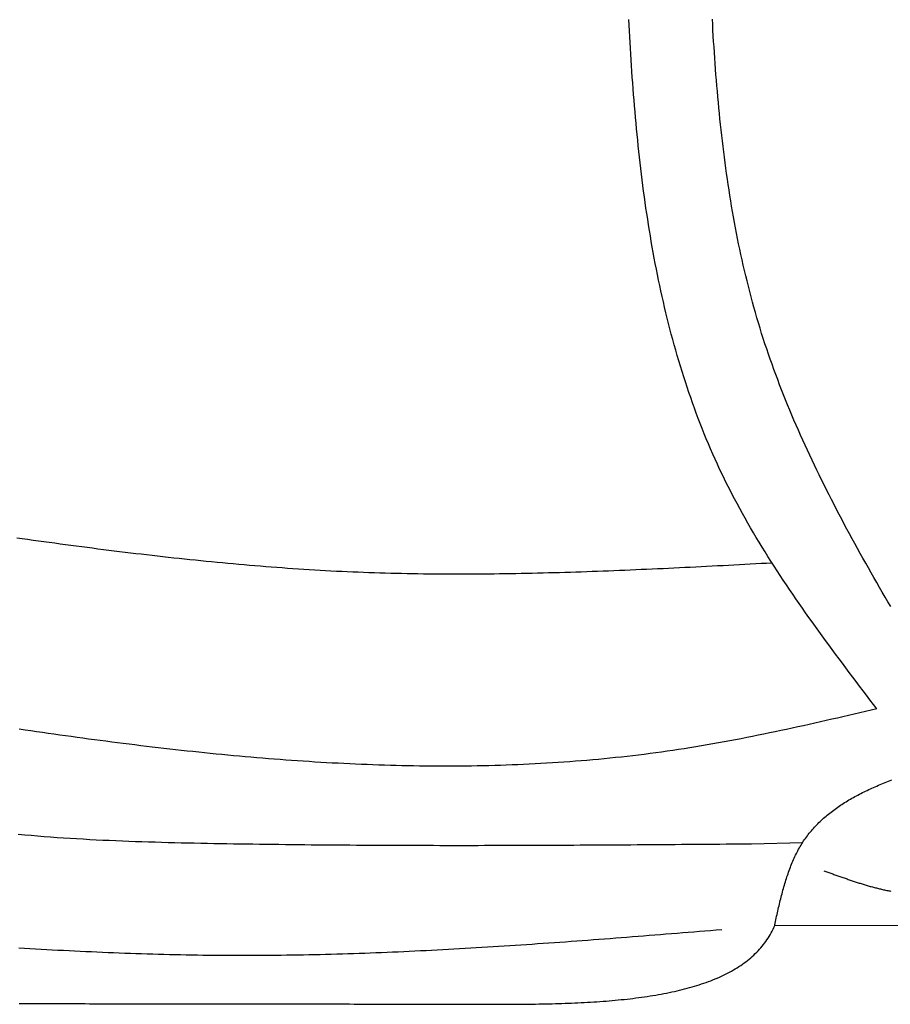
# Model space of a CAD drawing. Extents: x 715 to 7297, y 17 to 5960.
# Tile 24 of 90: x 1818 to 2533, y 3349 to 4158. Entities that reach past the tile are written whole.
import ezdxf

# ---------------------------------------------------------------- set-up
doc = ezdxf.new("R2010")
doc.units = 0
doc.layers.add('CAR', color=10, linetype='CONTINUOUS')

msp = doc.modelspace()

# ---------------------------------------------------------------- linework, layer by layer
at = {"layer": 'CAR'}
for p, q in [((2418.67, 3481.249), (2460.731, 3482.22)), ((2645.262, 3413.898), (2437.823, 3414.057))]:
    msp.add_line(p, q, dxfattribs=at)
for points in [[(2521.74, 3592.03, 0), (2518.9, 3595.77, 0), (2516.06, 3599.51, 0), (2513.23, 3603.25, 0), (2510.39, 3606.99, 0), (2507.56, 3610.74, 0), (2504.73, 3614.48, 0), (2501.91, 3618.23, 0), (2499.09, 3621.98, 0), (2496.28, 3625.73, 0), (2493.47, 3629.48, 0), (2490.67, 3633.24, 0), (2487.88, 3637, 0), (2485.09, 3640.76, 0), (2482.32, 3644.53, 0), (2479.56, 3648.3, 0), (2476.8, 3652.07, 0), (2474.06, 3655.85, 0), (2471.33, 3659.63, 0), (2468.61, 3663.42, 0), (2465.91, 3667.22, 0), (2463.22, 3671.02, 0), (2460.54, 3674.82, 0), (2457.88, 3678.63, 0), (2455.24, 3682.45, 0), (2452.61, 3686.28, 0), (2450.01, 3690.11, 0), (2447.42, 3693.95, 0), (2444.84, 3697.8, 0), (2442.29, 3701.65, 0), (2439.76, 3705.51, 0), (2437.25, 3709.39, 0), (2434.77, 3713.27, 0), (2432.3, 3717.15, 0), (2429.86, 3721.05, 0), (2427.44, 3724.96, 0), (2425.05, 3728.88, 0), (2422.68, 3732.81, 0), (2420.34, 3736.74, 0), (2418.03, 3740.69, 0), (2415.74, 3744.65, 0), (2413.48, 3748.62, 0), (2411.25, 3752.61, 0), (2409.06, 3756.6, 0), (2406.89, 3760.61, 0), (2404.75, 3764.62, 0), (2402.64, 3768.66, 0), (2400.57, 3772.7, 0), (2398.53, 3776.76, 0), (2396.53, 3780.83, 0), (2394.55, 3784.91, 0), (2392.61, 3789.01, 0), (2390.71, 3793.12, 0), (2388.84, 3797.24, 0), (2386.99, 3801.38, 0), (2385.19, 3805.53, 0), (2383.41, 3809.69, 0), (2381.66, 3813.86, 0), (2379.95, 3818.05, 0), (2378.27, 3822.25, 0), (2376.62, 3826.46, 0), (2374.99, 3830.68, 0), (2373.4, 3834.92, 0), (2371.84, 3839.17, 0), (2370.31, 3843.42, 0), (2368.8, 3847.69, 0), (2367.33, 3851.97, 0), (2365.88, 3856.27, 0), (2364.46, 3860.57, 0), (2363.07, 3864.88, 0), (2361.71, 3869.21, 0), (2360.37, 3873.55, 0), (2359.06, 3877.89, 0), (2357.78, 3882.25, 0), (2356.53, 3886.62, 0), (2355.3, 3891, 0), (2354.09, 3895.39, 0), (2352.91, 3899.78, 0), (2351.76, 3904.19, 0), (2350.63, 3908.61, 0), (2349.53, 3913.04, 0), (2348.45, 3917.48, 0), (2347.39, 3921.92, 0), (2346.36, 3926.38, 0), (2345.35, 3930.85, 0), (2344.36, 3935.32, 0), (2343.4, 3939.81, 0), (2342.46, 3944.3, 0), (2341.54, 3948.8, 0), (2340.64, 3953.31, 0), (2339.76, 3957.83, 0), (2338.91, 3962.35, 0), (2338.07, 3966.89, 0), (2337.26, 3971.43, 0), (2336.47, 3975.98, 0), (2335.69, 3980.54, 0), (2334.94, 3985.11, 0), (2334.21, 3989.68, 0), (2333.49, 3994.27, 0), (2332.79, 3998.86, 0), (2332.11, 4003.45, 0), (2331.45, 4008.06, 0), (2330.81, 4012.67, 0), (2330.18, 4017.28, 0), (2329.58, 4021.91, 0), (2328.99, 4026.54, 0), (2328.41, 4031.18, 0), (2327.85, 4035.82, 0), (2327.31, 4040.47, 0), (2326.78, 4045.13, 0), (2326.27, 4049.79, 0), (2325.77, 4054.46, 0), (2325.29, 4059.14, 0), (2324.82, 4063.82, 0), (2324.37, 4068.5, 0), (2323.93, 4073.19, 0), (2323.5, 4077.89, 0), (2323.09, 4082.59, 0), (2322.69, 4087.3, 0), (2322.3, 4092.01, 0), (2321.93, 4096.73, 0), (2321.56, 4101.45, 0), (2321.21, 4106.18, 0), (2320.87, 4110.91, 0), (2320.54, 4115.64, 0), (2320.22, 4120.38, 0), (2319.91, 4125.12, 0), (2319.61, 4129.87, 0), (2319.33, 4134.62, 0), (2319.05, 4139.38, 0), (2318.78, 4144.14, 0), (2318.52, 4148.9, 0), (2318.26, 4153.66, 0), (2318.02, 4158.43, 0)], [(2533.14, 3676.01, 0), (2530.82, 3679.98, 0), (2528.51, 3683.94, 0), (2526.2, 3687.91, 0), (2523.91, 3691.88, 0), (2521.62, 3695.86, 0), (2519.34, 3699.83, 0), (2517.08, 3703.81, 0), (2514.82, 3707.8, 0), (2512.57, 3711.78, 0), (2510.34, 3715.77, 0), (2508.11, 3719.76, 0), (2505.9, 3723.76, 0), (2503.69, 3727.76, 0), (2501.5, 3731.76, 0), (2499.33, 3735.77, 0), (2497.16, 3739.78, 0), (2495.01, 3743.79, 0), (2492.88, 3747.81, 0), (2490.76, 3751.84, 0), (2488.65, 3755.86, 0), (2486.56, 3759.9, 0), (2484.48, 3763.93, 0), (2482.42, 3767.97, 0), (2480.37, 3772.02, 0), (2478.34, 3776.07, 0), (2476.33, 3780.13, 0), (2474.34, 3784.19, 0), (2472.36, 3788.26, 0), (2470.4, 3792.33, 0), (2468.46, 3796.41, 0), (2466.54, 3800.49, 0), (2464.64, 3804.58, 0), (2462.76, 3808.68, 0), (2460.9, 3812.78, 0), (2459.06, 3816.89, 0), (2457.24, 3821, 0), (2455.44, 3825.12, 0), (2453.66, 3829.25, 0), (2451.9, 3833.38, 0), (2450.17, 3837.52, 0), (2448.46, 3841.67, 0), (2446.77, 3845.82, 0), (2445.11, 3849.98, 0), (2443.47, 3854.15, 0), (2441.85, 3858.33, 0), (2440.26, 3862.51, 0), (2438.69, 3866.7, 0), (2437.15, 3870.9, 0), (2435.64, 3875.1, 0), (2434.15, 3879.32, 0), (2432.69, 3883.54, 0), (2431.25, 3887.77, 0), (2429.84, 3892.01, 0), (2428.46, 3896.25, 0), (2427.11, 3900.51, 0), (2425.79, 3904.77, 0), (2424.49, 3909.04, 0), (2423.22, 3913.32, 0), (2421.98, 3917.61, 0), (2420.77, 3921.91, 0), (2419.59, 3926.21, 0), (2418.43, 3930.52, 0), (2417.29, 3934.84, 0), (2416.19, 3939.17, 0), (2415.1, 3943.51, 0), (2414.05, 3947.85, 0), (2413.02, 3952.2, 0), (2412.01, 3956.56, 0), (2411.03, 3960.93, 0), (2410.07, 3965.3, 0), (2409.13, 3969.68, 0), (2408.22, 3974.07, 0), (2407.33, 3978.46, 0), (2406.46, 3982.86, 0), (2405.62, 3987.27, 0), (2404.8, 3991.68, 0), (2403.99, 3996.1, 0), (2403.21, 4000.53, 0), (2402.45, 4004.96, 0), (2401.71, 4009.4, 0), (2401, 4013.84, 0), (2400.3, 4018.3, 0), (2399.62, 4022.75, 0), (2398.96, 4027.21, 0), (2398.32, 4031.68, 0), (2397.69, 4036.16, 0), (2397.09, 4040.64, 0), (2396.5, 4045.12, 0), (2395.93, 4049.61, 0), (2395.38, 4054.11, 0), (2394.84, 4058.61, 0), (2394.32, 4063.11, 0), (2393.82, 4067.62, 0), (2393.33, 4072.13, 0), (2392.86, 4076.65, 0), (2392.4, 4081.18, 0), (2391.96, 4085.71, 0), (2391.53, 4090.24, 0), (2391.12, 4094.77, 0), (2390.72, 4099.32, 0), (2390.33, 4103.86, 0), (2389.96, 4108.41, 0), (2389.6, 4112.96, 0), (2389.25, 4117.52, 0), (2388.92, 4122.08, 0), (2388.59, 4126.64, 0), (2388.28, 4131.21, 0), (2387.98, 4135.78, 0), (2387.69, 4140.35, 0), (2387.41, 4144.93, 0), (2387.14, 4149.51, 0), (2386.88, 4154.09, 0), (2386.62, 4158.68, 0)], [(2435.7, 3711.8, 0), (2431.22, 3711.57, 0), (2426.74, 3711.33, 0), (2422.26, 3711.09, 0), (2417.78, 3710.85, 0), (2413.3, 3710.61, 0), (2408.82, 3710.37, 0), (2404.33, 3710.14, 0), (2399.85, 3709.9, 0), (2395.37, 3709.67, 0), (2390.89, 3709.44, 0), (2386.41, 3709.21, 0), (2381.93, 3708.98, 0), (2377.45, 3708.75, 0), (2372.97, 3708.52, 0), (2368.49, 3708.3, 0), (2364.01, 3708.08, 0), (2359.53, 3707.86, 0), (2355.05, 3707.64, 0), (2350.58, 3707.43, 0), (2346.1, 3707.21, 0), (2341.62, 3707, 0), (2337.14, 3706.8, 0), (2332.66, 3706.6, 0), (2328.18, 3706.4, 0), (2323.7, 3706.2, 0), (2319.22, 3706.01, 0), (2314.75, 3705.82, 0), (2310.27, 3705.64, 0), (2305.79, 3705.46, 0), (2301.31, 3705.28, 0), (2296.83, 3705.11, 0), (2292.36, 3704.94, 0), (2287.88, 3704.78, 0), (2283.4, 3704.62, 0), (2278.93, 3704.47, 0), (2274.45, 3704.32, 0), (2269.97, 3704.18, 0), (2265.5, 3704.04, 0), (2261.02, 3703.91, 0), (2256.55, 3703.78, 0), (2252.07, 3703.66, 0), (2247.6, 3703.55, 0), (2243.12, 3703.44, 0), (2238.65, 3703.33, 0), (2234.17, 3703.24, 0), (2229.7, 3703.15, 0), (2225.23, 3703.07, 0), (2220.75, 3702.99, 0), (2216.28, 3702.92, 0), (2211.81, 3702.86, 0), (2207.33, 3702.81, 0), (2202.86, 3702.76, 0), (2198.39, 3702.72, 0), (2193.92, 3702.69, 0), (2189.45, 3702.66, 0), (2184.98, 3702.65, 0), (2180.51, 3702.64, 0), (2176.04, 3702.64, 0), (2171.57, 3702.65, 0), (2167.1, 3702.66, 0), (2162.63, 3702.69, 0), (2158.16, 3702.72, 0), (2153.7, 3702.77, 0), (2149.23, 3702.82, 0), (2144.76, 3702.88, 0), (2140.3, 3702.95, 0), (2135.83, 3703.03, 0), (2131.36, 3703.12, 0), (2126.9, 3703.22, 0), (2122.43, 3703.33, 0), (2117.97, 3703.46, 0), (2113.51, 3703.59, 0), (2109.04, 3703.73, 0), (2104.58, 3703.88, 0), (2100.12, 3704.04, 0), (2095.66, 3704.21, 0), (2091.19, 3704.4, 0), (2086.73, 3704.59, 0), (2082.27, 3704.8, 0), (2077.81, 3705.02, 0), (2073.35, 3705.25, 0), (2068.89, 3705.49, 0), (2064.44, 3705.74, 0), (2059.98, 3706, 0), (2055.52, 3706.27, 0), (2051.06, 3706.55, 0), (2046.61, 3706.84, 0), (2042.15, 3707.14, 0), (2037.69, 3707.45, 0), (2033.24, 3707.77, 0), (2028.78, 3708.1, 0), (2024.33, 3708.43, 0), (2019.88, 3708.78, 0), (2015.42, 3709.14, 0), (2010.97, 3709.5, 0), (2006.52, 3709.88, 0), (2002.06, 3710.26, 0), (1997.61, 3710.65, 0), (1993.16, 3711.05, 0), (1988.71, 3711.46, 0), (1984.26, 3711.88, 0), (1979.81, 3712.3, 0), (1975.36, 3712.73, 0), (1970.91, 3713.17, 0), (1966.46, 3713.62, 0), (1962.01, 3714.07, 0), (1957.56, 3714.54, 0), (1953.11, 3715, 0), (1948.66, 3715.48, 0), (1944.22, 3715.96, 0), (1939.77, 3716.45, 0), (1935.32, 3716.95, 0), (1930.87, 3717.45, 0), (1926.43, 3717.96, 0), (1921.98, 3718.47, 0), (1917.53, 3719, 0), (1913.09, 3719.52, 0), (1908.64, 3720.05, 0), (1904.2, 3720.59, 0), (1899.75, 3721.14, 0), (1895.31, 3721.69, 0), (1890.86, 3722.24, 0), (1886.42, 3722.8, 0), (1881.97, 3723.36, 0), (1877.53, 3723.93, 0), (1873.09, 3724.51, 0), (1868.64, 3725.08, 0), (1864.2, 3725.67, 0), (1859.76, 3726.25, 0), (1855.31, 3726.84, 0), (1850.87, 3727.44, 0), (1846.43, 3728.04, 0), (1841.98, 3728.64, 0), (1837.54, 3729.25, 0), (1833.1, 3729.86, 0), (1828.66, 3730.47, 0), (1824.22, 3731.08, 0), (1819.77, 3731.7, 0), (1815.33, 3732.33, 0)], [(2521.74, 3592.03, 0), (2517.1, 3590.95, 0), (2512.46, 3589.88, 0), (2507.83, 3588.8, 0), (2503.19, 3587.73, 0), (2498.55, 3586.66, 0), (2493.91, 3585.59, 0), (2489.27, 3584.53, 0), (2484.63, 3583.47, 0), (2479.99, 3582.41, 0), (2475.35, 3581.36, 0), (2470.71, 3580.32, 0), (2466.06, 3579.28, 0), (2461.42, 3578.25, 0), (2456.77, 3577.23, 0), (2452.13, 3576.21, 0), (2447.48, 3575.21, 0), (2442.83, 3574.21, 0), (2438.18, 3573.23, 0), (2433.53, 3572.25, 0), (2428.88, 3571.29, 0), (2424.22, 3570.34, 0), (2419.57, 3569.4, 0), (2414.91, 3568.47, 0), (2410.25, 3567.56, 0), (2405.59, 3566.66, 0), (2400.93, 3565.78, 0), (2396.26, 3564.91, 0), (2391.6, 3564.06, 0), (2386.93, 3563.23, 0), (2382.25, 3562.41, 0), (2377.58, 3561.61, 0), (2372.91, 3560.83, 0), (2368.23, 3560.07, 0), (2363.55, 3559.32, 0), (2358.86, 3558.6, 0), (2354.18, 3557.9, 0), (2349.49, 3557.22, 0), (2344.8, 3556.56, 0), (2340.1, 3555.92, 0), (2335.41, 3555.3, 0), (2330.71, 3554.7, 0), (2326.01, 3554.11, 0), (2321.3, 3553.55, 0), (2316.6, 3553.01, 0), (2311.89, 3552.48, 0), (2307.18, 3551.98, 0), (2302.47, 3551.49, 0), (2297.75, 3551.03, 0), (2293.04, 3550.58, 0), (2288.32, 3550.15, 0), (2283.6, 3549.73, 0), (2278.88, 3549.34, 0), (2274.15, 3548.96, 0), (2269.42, 3548.61, 0), (2264.7, 3548.27, 0), (2259.97, 3547.94, 0), (2255.23, 3547.64, 0), (2250.5, 3547.35, 0), (2245.77, 3547.08, 0), (2241.03, 3546.82, 0), (2236.29, 3546.59, 0), (2231.55, 3546.37, 0), (2226.81, 3546.16, 0), (2222.06, 3545.98, 0), (2217.32, 3545.81, 0), (2212.57, 3545.65, 0), (2207.83, 3545.51, 0), (2203.08, 3545.39, 0), (2198.33, 3545.28, 0), (2193.57, 3545.19, 0), (2188.82, 3545.12, 0), (2184.07, 3545.06, 0), (2179.31, 3545.01, 0), (2174.55, 3544.98, 0), (2169.8, 3544.97, 0), (2165.04, 3544.97, 0), (2160.28, 3544.98, 0), (2155.52, 3545.01, 0), (2150.76, 3545.05, 0), (2145.99, 3545.11, 0), (2141.23, 3545.18, 0), (2136.47, 3545.27, 0), (2131.7, 3545.36, 0), (2126.94, 3545.48, 0), (2122.17, 3545.6, 0), (2117.4, 3545.74, 0), (2112.63, 3545.9, 0), (2107.87, 3546.06, 0), (2103.1, 3546.24, 0), (2098.33, 3546.43, 0), (2093.56, 3546.64, 0), (2088.79, 3546.85, 0), (2084.02, 3547.08, 0), (2079.24, 3547.32, 0), (2074.47, 3547.58, 0), (2069.7, 3547.84, 0), (2064.93, 3548.12, 0), (2060.16, 3548.41, 0), (2055.38, 3548.71, 0), (2050.61, 3549.02, 0), (2045.84, 3549.35, 0), (2041.07, 3549.68, 0), (2036.29, 3550.03, 0), (2031.52, 3550.38, 0), (2026.75, 3550.75, 0), (2021.97, 3551.13, 0), (2017.2, 3551.52, 0), (2012.43, 3551.91, 0), (2007.66, 3552.32, 0), (2002.89, 3552.74, 0), (1998.11, 3553.17, 0), (1993.34, 3553.61, 0), (1988.57, 3554.05, 0), (1983.8, 3554.51, 0), (1979.03, 3554.98, 0), (1974.26, 3555.45, 0), (1969.49, 3555.94, 0), (1964.72, 3556.43, 0), (1959.96, 3556.93, 0), (1955.19, 3557.44, 0), (1950.42, 3557.96, 0), (1945.66, 3558.49, 0), (1940.89, 3559.02, 0), (1936.13, 3559.57, 0), (1931.36, 3560.12, 0), (1926.6, 3560.68, 0), (1921.84, 3561.25, 0), (1917.08, 3561.82, 0), (1912.32, 3562.4, 0), (1907.56, 3562.99, 0), (1902.8, 3563.59, 0), (1898.04, 3564.19, 0), (1893.29, 3564.8, 0), (1888.53, 3565.41, 0), (1883.78, 3566.04, 0), (1879.03, 3566.67, 0), (1874.28, 3567.3, 0), (1869.53, 3567.94, 0), (1864.78, 3568.59, 0), (1860.03, 3569.24, 0), (1855.29, 3569.9, 0), (1850.54, 3570.56, 0), (1845.8, 3571.23, 0), (1841.06, 3571.91, 0), (1836.32, 3572.59, 0), (1831.58, 3573.27, 0), (1826.85, 3573.96, 0), (1822.11, 3574.66, 0), (1817.38, 3575.35, 0)], [(2438.11, 3415.92, 0), (2438.43, 3417.37, 0), (2438.76, 3418.81, 0), (2439.08, 3420.25, 0), (2439.41, 3421.69, 0), (2439.74, 3423.13, 0), (2440.06, 3424.56, 0), (2440.39, 3426, 0), (2440.73, 3427.43, 0), (2441.06, 3428.87, 0), (2441.4, 3430.3, 0), (2441.74, 3431.72, 0), (2442.09, 3433.15, 0), (2442.43, 3434.57, 0), (2442.79, 3435.98, 0), (2443.14, 3437.4, 0), (2443.5, 3438.81, 0), (2443.87, 3440.21, 0), (2444.24, 3441.61, 0), (2444.62, 3443.01, 0), (2445, 3444.4, 0), (2445.39, 3445.79, 0), (2445.79, 3447.17, 0), (2446.19, 3448.54, 0), (2446.61, 3449.91, 0), (2447.02, 3451.27, 0), (2447.45, 3452.62, 0), (2447.89, 3453.97, 0), (2448.33, 3455.31, 0), (2448.78, 3456.64, 0), (2449.24, 3457.97, 0), (2449.71, 3459.29, 0), (2450.19, 3460.6, 0), (2450.68, 3461.9, 0), (2451.18, 3463.19, 0), (2451.69, 3464.47, 0), (2452.22, 3465.74, 0), (2452.75, 3467.01, 0), (2453.3, 3468.26, 0), (2453.85, 3469.5, 0), (2454.42, 3470.74, 0), (2455.01, 3471.96, 0), (2455.6, 3473.17, 0), (2456.21, 3474.37, 0), (2456.83, 3475.56, 0), (2457.47, 3476.74, 0), (2458.12, 3477.9, 0), (2458.78, 3479.05, 0), (2459.46, 3480.19, 0), (2460.16, 3481.32, 0), (2460.87, 3482.43, 0), (2461.59, 3483.54, 0), (2462.33, 3484.63, 0), (2463.09, 3485.7, 0), (2463.86, 3486.77, 0), (2464.64, 3487.82, 0), (2465.44, 3488.86, 0), (2466.25, 3489.89, 0), (2467.07, 3490.91, 0), (2467.91, 3491.91, 0), (2468.76, 3492.9, 0), (2469.63, 3493.89, 0), (2470.51, 3494.86, 0), (2471.4, 3495.82, 0), (2472.31, 3496.77, 0), (2473.22, 3497.7, 0), (2474.16, 3498.63, 0), (2475.1, 3499.54, 0), (2476.06, 3500.45, 0), (2477.03, 3501.34, 0), (2478.01, 3502.23, 0), (2479, 3503.1, 0), (2480.01, 3503.97, 0), (2481.02, 3504.82, 0), (2482.05, 3505.66, 0), (2483.09, 3506.5, 0), (2484.15, 3507.32, 0), (2485.21, 3508.14, 0), (2486.28, 3508.94, 0), (2487.37, 3509.74, 0), (2488.47, 3510.52, 0), (2489.57, 3511.3, 0), (2490.69, 3512.07, 0), (2491.82, 3512.83, 0), (2492.96, 3513.58, 0), (2494.11, 3514.32, 0), (2495.27, 3515.06, 0), (2496.44, 3515.78, 0), (2497.62, 3516.5, 0), (2498.81, 3517.21, 0), (2500, 3517.91, 0), (2501.21, 3518.6, 0), (2502.43, 3519.28, 0), (2503.66, 3519.96, 0), (2504.89, 3520.63, 0), (2506.14, 3521.29, 0), (2507.39, 3521.95, 0), (2508.65, 3522.59, 0), (2509.92, 3523.23, 0), (2511.2, 3523.86, 0), (2512.48, 3524.49, 0), (2513.78, 3525.11, 0), (2515.08, 3525.72, 0), (2516.39, 3526.33, 0), (2517.71, 3526.93, 0), (2519.03, 3527.52, 0), (2520.37, 3528.11, 0), (2521.71, 3528.69, 0), (2523.05, 3529.26, 0), (2524.41, 3529.83, 0), (2525.77, 3530.39, 0), (2527.14, 3530.95, 0), (2528.51, 3531.5, 0), (2529.89, 3532.05, 0), (2531.28, 3532.59, 0), (2532.67, 3533.12, 0), (2534.07, 3533.65, 0)], [(1816.49, 3489.17, 0), (1821.81, 3488.68, 0), (1827.12, 3488.2, 0), (1832.45, 3487.76, 0), (1837.78, 3487.33, 0), (1843.11, 3486.92, 0), (1848.45, 3486.53, 0), (1853.79, 3486.17, 0), (1859.14, 3485.82, 0), (1864.49, 3485.49, 0), (1869.85, 3485.17, 0), (1875.21, 3484.88, 0), (1880.57, 3484.6, 0), (1885.93, 3484.33, 0), (1891.3, 3484.08, 0), (1896.66, 3483.85, 0), (1902.03, 3483.63, 0), (1907.4, 3483.42, 0), (1912.77, 3483.22, 0), (1918.14, 3483.04, 0), (1923.52, 3482.86, 0), (1928.89, 3482.7, 0), (1934.26, 3482.54, 0), (1939.63, 3482.4, 0), (1945, 3482.26, 0), (1950.37, 3482.14, 0), (1955.74, 3482.02, 0), (1961.1, 3481.9, 0), (1966.47, 3481.79, 0), (1971.83, 3481.69, 0), (1977.18, 3481.59, 0), (1982.54, 3481.5, 0), (1987.89, 3481.4, 0), (1993.24, 3481.32, 0), (1998.58, 3481.23, 0), (2003.92, 3481.15, 0), (2009.26, 3481.07, 0), (2014.59, 3481, 0), (2019.92, 3480.92, 0), (2025.25, 3480.85, 0), (2030.58, 3480.79, 0), (2035.9, 3480.72, 0), (2041.22, 3480.66, 0), (2046.53, 3480.61, 0), (2051.84, 3480.55, 0), (2057.15, 3480.5, 0), (2062.46, 3480.45, 0), (2067.76, 3480.4, 0), (2073.06, 3480.36, 0), (2078.36, 3480.31, 0), (2083.65, 3480.27, 0), (2088.94, 3480.24, 0), (2094.23, 3480.2, 0), (2099.52, 3480.17, 0), (2104.8, 3480.14, 0), (2110.08, 3480.11, 0), (2115.36, 3480.09, 0), (2120.64, 3480.07, 0), (2125.91, 3480.05, 0), (2131.18, 3480.03, 0), (2136.45, 3480.01, 0), (2141.72, 3480, 0), (2146.98, 3479.99, 0), (2152.25, 3479.98, 0), (2157.51, 3479.97, 0), (2162.76, 3479.96, 0), (2168.02, 3479.96, 0), (2173.27, 3479.96, 0), (2178.52, 3479.95, 0), (2183.77, 3479.96, 0), (2189.02, 3479.96, 0), (2194.27, 3479.96, 0), (2199.51, 3479.97, 0), (2204.75, 3479.98, 0), (2210, 3479.99, 0), (2215.23, 3480, 0), (2220.47, 3480.01, 0), (2225.71, 3480.03, 0), (2230.94, 3480.04, 0), (2236.17, 3480.06, 0), (2241.4, 3480.08, 0), (2246.63, 3480.1, 0), (2251.86, 3480.12, 0), (2257.09, 3480.14, 0), (2262.31, 3480.17, 0), (2267.54, 3480.19, 0), (2272.76, 3480.22, 0), (2277.98, 3480.25, 0), (2283.2, 3480.27, 0), (2288.42, 3480.3, 0), (2293.64, 3480.33, 0), (2298.86, 3480.36, 0), (2304.07, 3480.4, 0), (2309.29, 3480.43, 0), (2314.5, 3480.46, 0), (2319.72, 3480.5, 0), (2324.93, 3480.53, 0), (2330.14, 3480.57, 0), (2335.35, 3480.6, 0), (2340.56, 3480.64, 0), (2345.77, 3480.68, 0), (2350.98, 3480.72, 0), (2356.19, 3480.76, 0), (2361.4, 3480.8, 0), (2366.61, 3480.84, 0), (2371.82, 3480.88, 0), (2377.02, 3480.92, 0), (2382.23, 3480.96, 0), (2387.44, 3481, 0), (2392.64, 3481.04, 0), (2397.85, 3481.08, 0), (2403.05, 3481.12, 0), (2408.26, 3481.16, 0), (2413.46, 3481.21, 0), (2418.67, 3481.25, 0)], [(2478.22, 3459.14, 0), (2479.04, 3458.83, 0), (2479.87, 3458.53, 0), (2480.69, 3458.23, 0), (2481.52, 3457.93, 0), (2482.34, 3457.62, 0), (2483.17, 3457.32, 0), (2484, 3457.02, 0), (2484.82, 3456.72, 0), (2485.65, 3456.42, 0), (2486.47, 3456.12, 0), (2487.3, 3455.82, 0), (2488.12, 3455.52, 0), (2488.95, 3455.23, 0), (2489.78, 3454.93, 0), (2490.6, 3454.63, 0), (2491.43, 3454.34, 0), (2492.25, 3454.05, 0), (2493.08, 3453.75, 0), (2493.91, 3453.46, 0), (2494.74, 3453.17, 0), (2495.56, 3452.88, 0), (2496.39, 3452.6, 0), (2497.22, 3452.31, 0), (2498.05, 3452.02, 0), (2498.87, 3451.74, 0), (2499.7, 3451.46, 0), (2500.53, 3451.18, 0), (2501.36, 3450.9, 0), (2502.19, 3450.63, 0), (2503.02, 3450.35, 0), (2503.85, 3450.08, 0), (2504.68, 3449.81, 0), (2505.51, 3449.54, 0), (2506.34, 3449.28, 0), (2507.17, 3449.01, 0), (2508, 3448.75, 0), (2508.84, 3448.49, 0), (2509.67, 3448.24, 0), (2510.5, 3447.98, 0), (2511.33, 3447.73, 0), (2512.17, 3447.49, 0), (2513, 3447.24, 0), (2513.84, 3447, 0), (2514.67, 3446.76, 0), (2515.51, 3446.52, 0), (2516.34, 3446.28, 0), (2517.18, 3446.05, 0), (2518.02, 3445.82, 0), (2518.85, 3445.6, 0), (2519.69, 3445.38, 0), (2520.53, 3445.16, 0), (2521.37, 3444.94, 0), (2522.21, 3444.73, 0), (2523.05, 3444.52, 0), (2523.89, 3444.32, 0), (2524.73, 3444.12, 0), (2525.57, 3443.92, 0), (2526.41, 3443.73, 0), (2527.26, 3443.54, 0), (2528.1, 3443.35, 0), (2528.94, 3443.17, 0), (2529.79, 3442.99, 0), (2530.63, 3442.82, 0), (2531.48, 3442.65, 0), (2532.33, 3442.48, 0), (2533.17, 3442.32, 0)], [(2171.97, 3349.53, 0), (2174.78, 3349.51, 0), (2177.58, 3349.5, 0), (2180.39, 3349.48, 0), (2183.2, 3349.46, 0), (2186, 3349.45, 0), (2188.81, 3349.43, 0), (2191.61, 3349.42, 0), (2194.41, 3349.41, 0), (2197.21, 3349.4, 0), (2200, 3349.39, 0), (2202.8, 3349.38, 0), (2205.59, 3349.38, 0), (2208.37, 3349.38, 0), (2211.16, 3349.38, 0), (2213.94, 3349.38, 0), (2216.71, 3349.39, 0), (2219.49, 3349.39, 0), (2222.25, 3349.41, 0), (2225.01, 3349.42, 0), (2227.77, 3349.44, 0), (2230.52, 3349.47, 0), (2233.27, 3349.49, 0), (2236.01, 3349.53, 0), (2238.75, 3349.56, 0), (2241.47, 3349.6, 0), (2244.19, 3349.65, 0), (2246.91, 3349.7, 0), (2249.62, 3349.76, 0), (2252.32, 3349.82, 0), (2255.01, 3349.89, 0), (2257.69, 3349.96, 0), (2260.37, 3350.04, 0), (2263.04, 3350.13, 0), (2265.7, 3350.22, 0), (2268.34, 3350.32, 0), (2270.99, 3350.42, 0), (2273.62, 3350.54, 0), (2276.24, 3350.66, 0), (2278.85, 3350.78, 0), (2281.45, 3350.92, 0), (2284.04, 3351.06, 0), (2286.62, 3351.21, 0), (2289.18, 3351.37, 0), (2291.74, 3351.54, 0), (2294.29, 3351.72, 0), (2296.82, 3351.9, 0), (2299.34, 3352.09, 0), (2301.85, 3352.3, 0), (2304.34, 3352.51, 0), (2306.82, 3352.73, 0), (2309.29, 3352.96, 0), (2311.75, 3353.21, 0), (2314.19, 3353.46, 0), (2316.62, 3353.72, 0), (2319.03, 3353.99, 0), (2321.43, 3354.28, 0), (2323.81, 3354.57, 0), (2326.18, 3354.88, 0), (2328.53, 3355.19, 0), (2330.87, 3355.52, 0), (2333.19, 3355.86, 0), (2335.5, 3356.22, 0), (2337.79, 3356.58, 0), (2340.06, 3356.96, 0), (2342.31, 3357.35, 0), (2344.55, 3357.75, 0), (2346.77, 3358.16, 0), (2348.97, 3358.59, 0), (2351.16, 3359.03, 0), (2353.32, 3359.49, 0), (2355.47, 3359.96, 0), (2357.6, 3360.44, 0), (2359.71, 3360.93, 0), (2361.8, 3361.44, 0), (2363.87, 3361.97, 0), (2365.92, 3362.51, 0), (2367.95, 3363.06, 0), (2369.96, 3363.63, 0), (2371.95, 3364.22, 0), (2373.92, 3364.82, 0), (2375.86, 3365.43, 0), (2377.79, 3366.07, 0), (2379.69, 3366.71, 0), (2381.57, 3367.38, 0), (2383.43, 3368.06, 0), (2385.27, 3368.76, 0), (2387.08, 3369.47, 0), (2388.87, 3370.2, 0), (2390.64, 3370.95, 0), (2392.38, 3371.71, 0), (2394.1, 3372.5, 0), (2395.8, 3373.3, 0), (2397.47, 3374.12, 0), (2399.11, 3374.95, 0), (2400.73, 3375.81, 0), (2402.33, 3376.68, 0), (2403.9, 3377.58, 0), (2405.44, 3378.49, 0), (2406.96, 3379.42, 0), (2408.45, 3380.37, 0), (2409.92, 3381.34, 0), (2411.36, 3382.33, 0), (2412.77, 3383.34, 0), (2414.15, 3384.37, 0), (2415.51, 3385.42, 0), (2416.84, 3386.49, 0), (2418.14, 3387.58, 0), (2419.41, 3388.69, 0), (2420.66, 3389.83, 0), (2421.87, 3390.98, 0), (2423.06, 3392.16, 0), (2424.21, 3393.35, 0), (2425.34, 3394.57, 0), (2426.43, 3395.82, 0), (2427.5, 3397.08, 0), (2428.53, 3398.37, 0), (2429.54, 3399.67, 0), (2430.51, 3401.01, 0), (2431.45, 3402.36, 0), (2432.36, 3403.74, 0), (2433.24, 3405.14, 0), (2434.09, 3406.57, 0), (2434.9, 3408.02, 0), (2435.68, 3409.49, 0), (2436.43, 3410.99, 0), (2437.14, 3412.51, 0), (2437.82, 3414.06, 0)], [(2437.82, 3414.06, 0), (2437.83, 3414.07, 0), (2437.83, 3414.08, 0), (2437.83, 3414.09, 0), (2437.84, 3414.1, 0), (2437.84, 3414.11, 0), (2437.84, 3414.13, 0), (2437.85, 3414.14, 0), (2437.85, 3414.15, 0), (2437.85, 3414.16, 0), (2437.86, 3414.17, 0), (2437.86, 3414.18, 0), (2437.86, 3414.19, 0), (2437.87, 3414.21, 0), (2437.87, 3414.22, 0), (2437.87, 3414.23, 0), (2437.88, 3414.24, 0), (2437.88, 3414.25, 0), (2437.88, 3414.26, 0), (2437.89, 3414.27, 0), (2437.89, 3414.29, 0), (2437.89, 3414.3, 0), (2437.9, 3414.31, 0), (2437.9, 3414.32, 0), (2437.9, 3414.33, 0), (2437.91, 3414.34, 0), (2437.91, 3414.36, 0), (2437.91, 3414.37, 0), (2437.92, 3414.38, 0), (2437.92, 3414.39, 0), (2437.92, 3414.4, 0), (2437.93, 3414.41, 0), (2437.93, 3414.42, 0), (2437.93, 3414.44, 0), (2437.93, 3414.45, 0), (2437.94, 3414.46, 0), (2437.94, 3414.47, 0), (2437.94, 3414.48, 0), (2437.95, 3414.49, 0), (2437.95, 3414.51, 0), (2437.95, 3414.52, 0), (2437.96, 3414.53, 0), (2437.96, 3414.54, 0), (2437.96, 3414.55, 0), (2437.96, 3414.56, 0), (2437.97, 3414.57, 0), (2437.97, 3414.59, 0), (2437.97, 3414.6, 0), (2437.97, 3414.61, 0), (2437.98, 3414.62, 0), (2437.98, 3414.63, 0), (2437.98, 3414.64, 0), (2437.99, 3414.66, 0), (2437.99, 3414.67, 0), (2437.99, 3414.68, 0), (2437.99, 3414.69, 0), (2438, 3414.7, 0), (2438, 3414.71, 0), (2438, 3414.73, 0), (2438, 3414.74, 0), (2438, 3414.75, 0), (2438.01, 3414.76, 0), (2438.01, 3414.77, 0), (2438.01, 3414.78, 0), (2438.01, 3414.8, 0), (2438.02, 3414.81, 0), (2438.02, 3414.82, 0), (2438.02, 3414.83, 0), (2438.02, 3414.84, 0), (2438.02, 3414.85, 0), (2438.03, 3414.87, 0), (2438.03, 3414.88, 0), (2438.03, 3414.89, 0), (2438.03, 3414.9, 0), (2438.03, 3414.91, 0), (2438.04, 3414.92, 0), (2438.04, 3414.94, 0), (2438.04, 3414.95, 0), (2438.04, 3414.96, 0), (2438.04, 3414.97, 0), (2438.04, 3414.98, 0), (2438.05, 3415, 0), (2438.05, 3415.01, 0), (2438.05, 3415.02, 0), (2438.05, 3415.03, 0), (2438.05, 3415.04, 0), (2438.05, 3415.05, 0), (2438.05, 3415.07, 0), (2438.06, 3415.08, 0), (2438.06, 3415.09, 0), (2438.06, 3415.1, 0), (2438.06, 3415.11, 0), (2438.06, 3415.13, 0), (2438.06, 3415.14, 0), (2438.06, 3415.15, 0), (2438.06, 3415.16, 0), (2438.07, 3415.17, 0), (2438.07, 3415.18, 0), (2438.07, 3415.2, 0), (2438.07, 3415.21, 0), (2438.07, 3415.22, 0), (2438.07, 3415.23, 0), (2438.07, 3415.24, 0), (2438.07, 3415.26, 0), (2438.07, 3415.27, 0), (2438.08, 3415.28, 0), (2438.08, 3415.29, 0), (2438.08, 3415.3, 0), (2438.08, 3415.31, 0), (2438.08, 3415.33, 0), (2438.08, 3415.34, 0), (2438.08, 3415.35, 0), (2438.08, 3415.36, 0), (2438.08, 3415.37, 0), (2438.08, 3415.39, 0), (2438.08, 3415.4, 0), (2438.09, 3415.41, 0), (2438.09, 3415.42, 0), (2438.09, 3415.43, 0), (2438.09, 3415.45, 0), (2438.09, 3415.46, 0), (2438.09, 3415.47, 0), (2438.09, 3415.48, 0), (2438.09, 3415.49, 0), (2438.09, 3415.51, 0), (2438.09, 3415.52, 0), (2438.09, 3415.53, 0), (2438.09, 3415.54, 0), (2438.09, 3415.55, 0), (2438.09, 3415.57, 0), (2438.1, 3415.58, 0), (2438.1, 3415.59, 0), (2438.1, 3415.6, 0), (2438.1, 3415.61, 0), (2438.1, 3415.63, 0), (2438.1, 3415.64, 0), (2438.1, 3415.65, 0), (2438.1, 3415.66, 0), (2438.1, 3415.67, 0), (2438.1, 3415.69, 0), (2438.1, 3415.7, 0), (2438.1, 3415.71, 0), (2438.1, 3415.72, 0), (2438.1, 3415.73, 0), (2438.1, 3415.74, 0), (2438.1, 3415.76, 0), (2438.1, 3415.77, 0), (2438.1, 3415.78, 0), (2438.11, 3415.79, 0), (2438.11, 3415.8, 0), (2438.11, 3415.82, 0), (2438.11, 3415.83, 0), (2438.11, 3415.84, 0), (2438.11, 3415.85, 0), (2438.11, 3415.86, 0), (2438.11, 3415.88, 0), (2438.11, 3415.89, 0), (2438.11, 3415.9, 0), (2438.11, 3415.91, 0), (2438.11, 3415.92, 0)], [(1816.98, 3395.72, 0), (1821.56, 3395.45, 0), (1826.14, 3395.19, 0), (1830.72, 3394.93, 0), (1835.3, 3394.68, 0), (1839.89, 3394.43, 0), (1844.47, 3394.19, 0), (1849.05, 3393.95, 0), (1853.63, 3393.72, 0), (1858.22, 3393.49, 0), (1862.8, 3393.27, 0), (1867.38, 3393.05, 0), (1871.96, 3392.84, 0), (1876.55, 3392.63, 0), (1881.13, 3392.43, 0), (1885.71, 3392.24, 0), (1890.29, 3392.05, 0), (1894.88, 3391.86, 0), (1899.46, 3391.69, 0), (1904.04, 3391.52, 0), (1908.62, 3391.36, 0), (1913.2, 3391.2, 0), (1917.79, 3391.05, 0), (1922.37, 3390.91, 0), (1926.95, 3390.77, 0), (1931.53, 3390.64, 0), (1936.12, 3390.52, 0), (1940.7, 3390.4, 0), (1945.28, 3390.3, 0), (1949.86, 3390.2, 0), (1954.45, 3390.11, 0), (1959.03, 3390.02, 0), (1963.61, 3389.95, 0), (1968.19, 3389.88, 0), (1972.77, 3389.82, 0), (1977.36, 3389.77, 0), (1981.94, 3389.73, 0), (1986.52, 3389.7, 0), (1991.1, 3389.67, 0), (1995.68, 3389.66, 0), (2000.27, 3389.65, 0), (2004.85, 3389.65, 0), (2009.43, 3389.66, 0), (2014.01, 3389.68, 0), (2018.6, 3389.71, 0), (2023.18, 3389.74, 0), (2027.76, 3389.79, 0), (2032.34, 3389.84, 0), (2036.92, 3389.9, 0), (2041.51, 3389.96, 0), (2046.09, 3390.04, 0), (2050.67, 3390.12, 0), (2055.25, 3390.21, 0), (2059.83, 3390.31, 0), (2064.42, 3390.42, 0), (2069, 3390.53, 0), (2073.58, 3390.65, 0), (2078.16, 3390.78, 0), (2082.74, 3390.91, 0), (2087.33, 3391.05, 0), (2091.91, 3391.2, 0), (2096.49, 3391.35, 0), (2101.07, 3391.51, 0), (2105.65, 3391.68, 0), (2110.24, 3391.85, 0), (2114.82, 3392.03, 0), (2119.4, 3392.22, 0), (2123.98, 3392.41, 0), (2128.56, 3392.61, 0), (2133.15, 3392.81, 0), (2137.73, 3393.02, 0), (2142.31, 3393.24, 0), (2146.89, 3393.46, 0), (2151.47, 3393.69, 0), (2156.05, 3393.92, 0), (2160.64, 3394.16, 0), (2165.22, 3394.4, 0), (2169.8, 3394.65, 0), (2174.38, 3394.9, 0), (2178.96, 3395.15, 0), (2183.55, 3395.42, 0), (2188.13, 3395.68, 0), (2192.71, 3395.95, 0), (2197.29, 3396.23, 0), (2201.87, 3396.51, 0), (2206.46, 3396.79, 0), (2211.04, 3397.08, 0), (2215.62, 3397.37, 0), (2220.2, 3397.67, 0), (2224.78, 3397.97, 0), (2229.36, 3398.27, 0), (2233.95, 3398.58, 0), (2238.53, 3398.89, 0), (2243.11, 3399.21, 0), (2247.69, 3399.52, 0), (2252.27, 3399.84, 0), (2256.86, 3400.17, 0), (2261.44, 3400.5, 0), (2266.02, 3400.83, 0), (2270.6, 3401.16, 0), (2275.18, 3401.49, 0), (2279.76, 3401.83, 0), (2284.35, 3402.17, 0), (2288.93, 3402.52, 0), (2293.51, 3402.86, 0), (2298.09, 3403.21, 0), (2302.67, 3403.56, 0), (2307.25, 3403.91, 0), (2311.84, 3404.26, 0), (2316.42, 3404.62, 0), (2321, 3404.98, 0), (2325.58, 3405.34, 0), (2330.16, 3405.7, 0), (2334.74, 3406.06, 0), (2339.33, 3406.42, 0), (2343.91, 3406.79, 0), (2348.49, 3407.15, 0), (2353.07, 3407.52, 0), (2357.65, 3407.88, 0), (2362.24, 3408.25, 0), (2366.82, 3408.62, 0), (2371.4, 3408.99, 0), (2375.98, 3409.36, 0), (2380.56, 3409.73, 0), (2385.14, 3410.1, 0), (2389.73, 3410.47, 0), (2394.31, 3410.84, 0)], [(1817.16, 3349.98, 0), (1820.78, 3349.97, 0), (1824.4, 3349.97, 0), (1828.02, 3349.96, 0), (1831.64, 3349.96, 0), (1835.26, 3349.95, 0), (1838.88, 3349.95, 0), (1842.5, 3349.95, 0), (1846.12, 3349.94, 0), (1849.74, 3349.94, 0), (1853.36, 3349.93, 0), (1856.98, 3349.93, 0), (1860.6, 3349.92, 0), (1864.22, 3349.92, 0), (1867.84, 3349.91, 0), (1871.46, 3349.91, 0), (1875.09, 3349.9, 0), (1878.71, 3349.9, 0), (1882.33, 3349.9, 0), (1885.95, 3349.89, 0), (1889.57, 3349.89, 0), (1893.19, 3349.88, 0), (1896.81, 3349.88, 0), (1900.43, 3349.87, 0), (1904.05, 3349.87, 0), (1907.67, 3349.86, 0), (1911.29, 3349.86, 0), (1914.91, 3349.85, 0), (1918.53, 3349.85, 0), (1922.15, 3349.84, 0), (1925.77, 3349.84, 0), (1929.39, 3349.84, 0), (1933.01, 3349.83, 0), (1936.63, 3349.83, 0), (1940.25, 3349.82, 0), (1943.88, 3349.82, 0), (1947.5, 3349.81, 0), (1951.12, 3349.81, 0), (1954.74, 3349.8, 0), (1958.36, 3349.8, 0), (1961.98, 3349.79, 0), (1965.6, 3349.79, 0), (1969.22, 3349.79, 0), (1972.84, 3349.78, 0), (1976.46, 3349.78, 0), (1980.08, 3349.77, 0), (1983.7, 3349.77, 0), (1987.32, 3349.76, 0), (1990.94, 3349.76, 0), (1994.56, 3349.75, 0), (1998.18, 3349.75, 0), (2001.8, 3349.74, 0), (2005.42, 3349.74, 0), (2009.05, 3349.74, 0), (2012.67, 3349.73, 0), (2016.29, 3349.73, 0), (2019.91, 3349.72, 0), (2023.53, 3349.72, 0), (2027.15, 3349.71, 0), (2030.77, 3349.71, 0), (2034.39, 3349.7, 0), (2038.01, 3349.7, 0), (2041.63, 3349.69, 0), (2045.25, 3349.69, 0), (2048.87, 3349.69, 0), (2052.49, 3349.68, 0), (2056.11, 3349.68, 0), (2059.73, 3349.67, 0), (2063.35, 3349.67, 0), (2066.97, 3349.66, 0), (2070.59, 3349.66, 0), (2074.21, 3349.65, 0), (2077.84, 3349.65, 0), (2081.46, 3349.64, 0), (2085.08, 3349.64, 0), (2088.7, 3349.64, 0), (2092.32, 3349.63, 0), (2095.94, 3349.63, 0), (2099.56, 3349.62, 0), (2103.18, 3349.62, 0), (2106.8, 3349.61, 0), (2110.42, 3349.61, 0), (2114.04, 3349.6, 0), (2117.66, 3349.6, 0), (2121.28, 3349.59, 0), (2124.9, 3349.59, 0), (2128.52, 3349.59, 0), (2132.14, 3349.58, 0), (2135.76, 3349.58, 0), (2139.38, 3349.57, 0), (2143, 3349.57, 0), (2146.63, 3349.56, 0), (2150.25, 3349.56, 0), (2153.87, 3349.55, 0), (2157.49, 3349.55, 0), (2161.11, 3349.54, 0), (2164.73, 3349.54, 0), (2168.35, 3349.53, 0), (2171.97, 3349.53, 0)]]:
    msp.add_polyline3d(points, dxfattribs=at)

doc.saveas('drawing.dxf')
